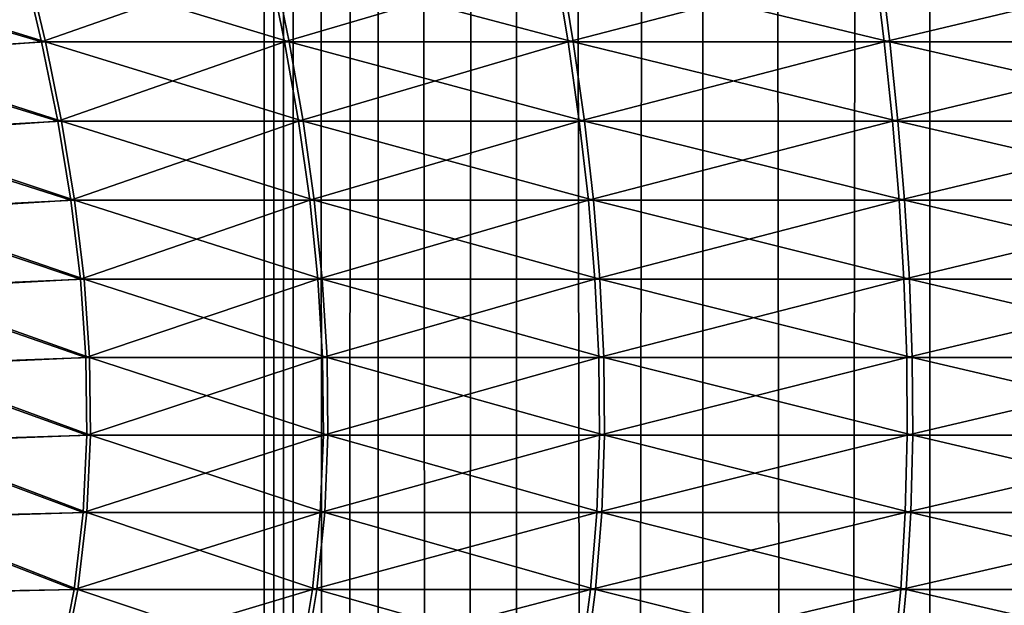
# Model space of a CAD drawing. Header units: millimetres. Extents: x -139 to 139, y -32 to 1264.
# Tile 149 of 256: x -11.92 to -5.18, y 628.64 to 632.64. Entities that reach past the tile are written whole.
import ezdxf

# ---------------------------------------------------------------- set-up
doc = ezdxf.new("R2010")
doc.units = ezdxf.units.MM
doc.header["$LTSCALE"] = 26.699852
for name, color, linetype in [('235', 7, 'CONTINUOUS'), ('276', 7, 'CONTINUOUS'), ('277', 7, 'CONTINUOUS')]:
    doc.layers.add(name, color=color, linetype=linetype)

msp = doc.modelspace()

# ---------------------------------------------------------------- linework, layer by layer
at = {"layer": '235', "color": 7, "linetype": 'CONTINUOUS', "true_color": 0xa2afbf}
for points in [[(-10.25, 30, -4.5), (-10.053, 30, -2.5003), (-10.25, 930, -4.5), (-10.25, 30, -4.5)], [(-10.25, 930, -4.5), (-10.053, 30, -2.5003), (-10.053, 930, -2.5003), (-10.25, 930, -4.5)], [(-10.053, 30, -6.4997), (-10.25, 30, -4.5), (-10.053, 930, -6.4997), (-10.053, 30, -6.4997)], [(-10.053, 930, -6.4997), (-10.25, 30, -4.5), (-10.25, 930, -4.5), (-10.053, 930, -6.4997)], [(-10.053, 30, -2.5003), (-9.4698, 30, -0.5775), (-10.053, 930, -2.5003), (-10.053, 30, -2.5003)], [(-10.053, 930, -2.5003), (-9.4698, 30, -0.5775), (-9.4698, 930, -0.5775), (-10.053, 930, -2.5003)], [(-9.4698, 30, -8.4225), (-10.053, 30, -6.4997), (-9.4698, 930, -8.4225), (-9.4698, 30, -8.4225)], [(-9.4698, 930, -8.4225), (-10.053, 30, -6.4997), (-10.053, 930, -6.4997), (-9.4698, 930, -8.4225)], [(-9.4698, 30, -0.5775), (-8.5226, 30, 1.1946), (-9.4698, 930, -0.5775), (-9.4698, 30, -0.5775)], [(-9.4698, 930, -0.5775), (-8.5226, 30, 1.1946), (-8.5226, 930, 1.1946), (-9.4698, 930, -0.5775)], [(-8.5226, 30, -10.1946), (-9.4698, 30, -8.4225), (-8.5226, 930, -10.1946), (-8.5226, 30, -10.1946)], [(-8.5226, 930, -10.1946), (-9.4698, 30, -8.4225), (-9.4698, 930, -8.4225), (-8.5226, 930, -10.1946)], [(-8.5226, 30, 1.1946), (-7.2478, 30, 2.7478), (-8.5226, 930, 1.1946), (-8.5226, 30, 1.1946)], [(-8.5226, 930, 1.1946), (-7.2478, 30, 2.7478), (-7.2478, 930, 2.7478), (-8.5226, 930, 1.1946)], [(-7.2478, 30, -11.7478), (-8.5226, 30, -10.1946), (-7.2478, 930, -11.7478), (-7.2478, 30, -11.7478)], [(-7.2478, 930, -11.7478), (-8.5226, 30, -10.1946), (-8.5226, 930, -10.1946), (-7.2478, 930, -11.7478)], [(-7.2478, 30, 2.7478), (-5.6946, 30, 4.0226), (-7.2478, 930, 2.7478), (-7.2478, 30, 2.7478)], [(-7.2478, 930, 2.7478), (-5.6946, 30, 4.0226), (-5.6946, 930, 4.0226), (-7.2478, 930, 2.7478)], [(-5.6946, 30, -13.0226), (-7.2478, 30, -11.7478), (-5.6946, 930, -13.0226), (-5.6946, 30, -13.0226)], [(-5.6946, 930, -13.0226), (-7.2478, 30, -11.7478), (-7.2478, 930, -11.7478), (-5.6946, 930, -13.0226)], [(-5.6946, 30, 4.0226), (-3.9225, 30, 4.9698), (-5.6946, 930, 4.0226), (-5.6946, 30, 4.0226)], [(-5.6946, 930, 4.0226), (-3.9225, 30, 4.9698), (-3.9225, 930, 4.9698), (-5.6946, 930, 4.0226)], [(-3.9225, 30, -13.9698), (-5.6946, 30, -13.0226), (-3.9225, 930, -13.9698), (-3.9225, 30, -13.9698)], [(-3.9225, 930, -13.9698), (-5.6946, 30, -13.0226), (-5.6946, 930, -13.0226), (-3.9225, 930, -13.9698)]]:
    msp.add_3dface(points, dxfattribs=at)
at = {"layer": '276', "color": 7, "linetype": 'CONTINUOUS'}
for points in [[(-11.7486, 632.4911, -13.6537), (-13.215, 632.9453, -11.6572), (-11.8778, 633.0361, -13.7543), (-11.7486, 632.4911, -13.6537)], [(-11.7486, 632.4911, -13.6537), (-11.8778, 633.0361, -13.7543), (-10.0799, 632.4911, -15.4643), (-11.7486, 632.4911, -13.6537)], [(-10.0799, 632.4911, -15.4643), (-11.8778, 633.0361, -13.7543), (-10.1908, 633.0361, -15.5848), (-10.0799, 632.4911, -15.4643)], [(-10.0799, 632.4911, -15.4643), (-10.1908, 633.0361, -15.5848), (-8.1357, 632.4911, -16.9752), (-10.0799, 632.4911, -15.4643)], [(-8.1357, 632.4911, -16.9752), (-10.1908, 633.0361, -15.5848), (-8.2252, 633.0361, -17.1124), (-8.1357, 632.4911, -16.9752)], [(-8.1357, 632.4911, -16.9752), (-8.2252, 633.0361, -17.1124), (-5.9692, 632.4911, -18.1451), (-8.1357, 632.4911, -16.9752)], [(-5.9692, 632.4911, -18.1451), (-8.2252, 633.0361, -17.1124), (-6.0348, 633.0361, -18.2952), (-5.9692, 632.4911, -18.1451)], [(-5.9692, 632.4911, -18.1451), (-6.0348, 633.0361, -18.2952), (-3.6395, 632.4911, -18.9421), (-5.9692, 632.4911, -18.1451)], [(-3.6395, 632.4911, -18.9421), (-6.0348, 633.0361, -18.2952), (-3.6795, 633.0361, -19.1009), (-3.6395, 632.4911, -18.9421)], [(-13.0762, 632.4088, -11.5821), (-13.215, 632.9453, -11.6572), (-11.7486, 632.4911, -13.6537), (-13.0762, 632.4088, -11.5821)], [(-11.638, 631.9479, -13.5675), (-13.0762, 632.4088, -11.5821), (-11.7486, 632.4911, -13.6537), (-11.638, 631.9479, -13.5675)], [(-11.638, 631.9479, -13.5675), (-11.7486, 632.4911, -13.6537), (-9.985, 631.9479, -15.361), (-11.638, 631.9479, -13.5675)], [(-9.985, 631.9479, -15.361), (-11.7486, 632.4911, -13.6537), (-10.0799, 632.4911, -15.4643), (-9.985, 631.9479, -15.361)], [(-9.985, 631.9479, -15.361), (-10.0799, 632.4911, -15.4643), (-8.0591, 631.9479, -16.8577), (-9.985, 631.9479, -15.361)], [(-8.0591, 631.9479, -16.8577), (-10.0799, 632.4911, -15.4643), (-8.1357, 632.4911, -16.9752), (-8.0591, 631.9479, -16.8577)], [(-8.0591, 631.9479, -16.8577), (-8.1357, 632.4911, -16.9752), (-5.913, 631.9479, -18.0166), (-8.0591, 631.9479, -16.8577)], [(-5.913, 631.9479, -18.0166), (-8.1357, 632.4911, -16.9752), (-5.9692, 632.4911, -18.1451), (-5.913, 631.9479, -18.0166)], [(-5.913, 631.9479, -18.0166), (-5.9692, 632.4911, -18.1451), (-3.6052, 631.9479, -18.8061), (-5.913, 631.9479, -18.0166)], [(-3.6052, 631.9479, -18.8061), (-5.9692, 632.4911, -18.1451), (-3.6395, 632.4911, -18.9421), (-3.6052, 631.9479, -18.8061)], [(-12.9579, 631.8741, -11.518), (-13.0762, 632.4088, -11.5821), (-11.638, 631.9479, -13.5675), (-12.9579, 631.8741, -11.518)], [(-11.5488, 631.4069, -13.498), (-12.9579, 631.8741, -11.518), (-11.638, 631.9479, -13.5675), (-11.5488, 631.4069, -13.498)], [(-11.5488, 631.4069, -13.498), (-11.638, 631.9479, -13.5675), (-9.9085, 631.4069, -15.2778), (-11.5488, 631.4069, -13.498)], [(-9.9085, 631.4069, -15.2778), (-11.638, 631.9479, -13.5675), (-9.985, 631.9479, -15.361), (-9.9085, 631.4069, -15.2778)], [(-9.9085, 631.4069, -15.2778), (-9.985, 631.9479, -15.361), (-7.9973, 631.4069, -16.763), (-9.9085, 631.4069, -15.2778)], [(-7.9973, 631.4069, -16.763), (-9.985, 631.9479, -15.361), (-8.0591, 631.9479, -16.8577), (-7.9973, 631.4069, -16.763)], [(-7.9973, 631.4069, -16.763), (-8.0591, 631.9479, -16.8577), (-5.8676, 631.4069, -17.913), (-7.9973, 631.4069, -16.763)], [(-5.8676, 631.4069, -17.913), (-8.0591, 631.9479, -16.8577), (-5.913, 631.9479, -18.0166), (-5.8676, 631.4069, -17.913)], [(-5.8676, 631.4069, -17.913), (-5.913, 631.9479, -18.0166), (-3.5775, 631.4069, -18.6964), (-5.8676, 631.4069, -17.913)], [(-3.5775, 631.4069, -18.6964), (-5.913, 631.9479, -18.0166), (-3.6052, 631.9479, -18.8061), (-3.5775, 631.4069, -18.6964)], [(-12.8632, 631.3416, -11.4667), (-12.9579, 631.8741, -11.518), (-11.5488, 631.4069, -13.498), (-12.8632, 631.3416, -11.4667)], [(-11.4839, 630.8683, -13.4475), (-12.8632, 631.3416, -11.4667), (-11.5488, 631.4069, -13.498), (-11.4839, 630.8683, -13.4475)], [(-11.4839, 630.8683, -13.4475), (-11.5488, 631.4069, -13.498), (-9.8528, 630.8683, -15.2172), (-11.4839, 630.8683, -13.4475)], [(-9.8528, 630.8683, -15.2172), (-11.5488, 631.4069, -13.498), (-9.9085, 631.4069, -15.2778), (-9.8528, 630.8683, -15.2172)], [(-9.8528, 630.8683, -15.2172), (-9.9085, 631.4069, -15.2778), (-7.9524, 630.8683, -16.6941), (-9.8528, 630.8683, -15.2172)], [(-7.9524, 630.8683, -16.6941), (-9.9085, 631.4069, -15.2778), (-7.9973, 631.4069, -16.763), (-7.9524, 630.8683, -16.6941)], [(-7.9524, 630.8683, -16.6941), (-7.9973, 631.4069, -16.763), (-5.8347, 630.8683, -17.8377), (-7.9524, 630.8683, -16.6941)], [(-5.8347, 630.8683, -17.8377), (-7.9973, 631.4069, -16.763), (-5.8676, 631.4069, -17.913), (-5.8347, 630.8683, -17.8377)], [(-5.8347, 630.8683, -17.8377), (-5.8676, 631.4069, -17.913), (-3.5575, 630.8683, -18.6167), (-5.8347, 630.8683, -17.8377)], [(-3.5575, 630.8683, -18.6167), (-5.8676, 631.4069, -17.913), (-3.5775, 631.4069, -18.6964), (-3.5575, 630.8683, -18.6167)], [(-12.7952, 630.8115, -11.4299), (-12.8632, 631.3416, -11.4667), (-11.4839, 630.8683, -13.4475), (-12.7952, 630.8115, -11.4299)], [(-11.4464, 630.3327, -13.4182), (-12.7952, 630.8115, -11.4299), (-11.4839, 630.8683, -13.4475), (-11.4464, 630.3327, -13.4182)], [(-12.7571, 630.2842, -11.4093), (-12.7952, 630.8115, -11.4299), (-11.4464, 630.3327, -13.4182), (-12.7571, 630.2842, -11.4093)], [(-11.4464, 630.3327, -13.4182), (-11.4839, 630.8683, -13.4475), (-9.8206, 630.3327, -15.1822), (-11.4464, 630.3327, -13.4182)], [(-9.8206, 630.3327, -15.1822), (-11.4839, 630.8683, -13.4475), (-9.8528, 630.8683, -15.2172), (-9.8206, 630.3327, -15.1822)], [(-9.8206, 630.3327, -15.1822), (-9.8528, 630.8683, -15.2172), (-7.9264, 630.3327, -16.6543), (-9.8206, 630.3327, -15.1822)], [(-7.9264, 630.3327, -16.6543), (-9.8528, 630.8683, -15.2172), (-7.9524, 630.8683, -16.6941), (-7.9264, 630.3327, -16.6543)], [(-7.9264, 630.3327, -16.6543), (-7.9524, 630.8683, -16.6941), (-5.8156, 630.3327, -17.7941), (-7.9264, 630.3327, -16.6543)], [(-5.8156, 630.3327, -17.7941), (-7.9524, 630.8683, -16.6941), (-5.8347, 630.8683, -17.8377), (-5.8156, 630.3327, -17.7941)], [(-5.8156, 630.3327, -17.7941), (-5.8347, 630.8683, -17.8377), (-3.5458, 630.3327, -18.5706), (-5.8156, 630.3327, -17.7941)], [(-3.5458, 630.3327, -18.5706), (-5.8347, 630.8683, -17.8377), (-3.5575, 630.8683, -18.6167), (-3.5458, 630.3327, -18.5706)], [(-11.4391, 629.8002, -13.4125), (-12.7571, 630.2842, -11.4093), (-11.4464, 630.3327, -13.4182), (-11.4391, 629.8002, -13.4125)], [(-12.752, 629.7601, -11.4065), (-12.7571, 630.2842, -11.4093), (-11.4391, 629.8002, -13.4125), (-12.752, 629.7601, -11.4065)], [(-11.4391, 629.8002, -13.4125), (-11.4464, 630.3327, -13.4182), (-9.8144, 629.8002, -15.1754), (-11.4391, 629.8002, -13.4125)], [(-9.8144, 629.8002, -15.1754), (-11.4464, 630.3327, -13.4182), (-9.8206, 630.3327, -15.1822), (-9.8144, 629.8002, -15.1754)], [(-9.8144, 629.8002, -15.1754), (-9.8206, 630.3327, -15.1822), (-7.9214, 629.8002, -16.6465), (-9.8144, 629.8002, -15.1754)], [(-7.9214, 629.8002, -16.6465), (-9.8206, 630.3327, -15.1822), (-7.9264, 630.3327, -16.6543), (-7.9214, 629.8002, -16.6465)], [(-7.9214, 629.8002, -16.6465), (-7.9264, 630.3327, -16.6543), (-5.8119, 629.8002, -17.7856), (-7.9214, 629.8002, -16.6465)], [(-5.8119, 629.8002, -17.7856), (-7.9264, 630.3327, -16.6543), (-5.8156, 630.3327, -17.7941), (-5.8119, 629.8002, -17.7856)], [(-5.8119, 629.8002, -17.7856), (-5.8156, 630.3327, -17.7941), (-3.5436, 629.8002, -18.5616), (-5.8119, 629.8002, -17.7856)], [(-3.5436, 629.8002, -18.5616), (-5.8156, 630.3327, -17.7941), (-3.5458, 630.3327, -18.5706), (-3.5436, 629.8002, -18.5616)], [(-11.465, 629.2713, -13.4327), (-12.752, 629.7601, -11.4065), (-11.4391, 629.8002, -13.4125), (-11.465, 629.2713, -13.4327)], [(-11.465, 629.2713, -13.4327), (-11.4391, 629.8002, -13.4125), (-9.8366, 629.2713, -15.1995), (-11.465, 629.2713, -13.4327)], [(-9.8366, 629.2713, -15.1995), (-11.4391, 629.8002, -13.4125), (-9.8144, 629.8002, -15.1754), (-9.8366, 629.2713, -15.1995)], [(-9.8366, 629.2713, -15.1995), (-9.8144, 629.8002, -15.1754), (-7.9393, 629.2713, -16.674), (-9.8366, 629.2713, -15.1995)], [(-7.9393, 629.2713, -16.674), (-9.8144, 629.8002, -15.1754), (-7.9214, 629.8002, -16.6465), (-7.9393, 629.2713, -16.674)], [(-7.9393, 629.2713, -16.674), (-7.9214, 629.8002, -16.6465), (-5.825, 629.2713, -17.8157), (-7.9393, 629.2713, -16.674)], [(-5.825, 629.2713, -17.8157), (-7.9214, 629.8002, -16.6465), (-5.8119, 629.8002, -17.7856), (-5.825, 629.2713, -17.8157)], [(-5.825, 629.2713, -17.8157), (-5.8119, 629.8002, -17.7856), (-3.5516, 629.2713, -18.5934), (-5.825, 629.2713, -17.8157)], [(-3.5516, 629.2713, -18.5934), (-5.8119, 629.8002, -17.7856), (-3.5436, 629.8002, -18.5616), (-3.5516, 629.2713, -18.5934)], [(-12.783, 629.2395, -11.4233), (-12.752, 629.7601, -11.4065), (-11.465, 629.2713, -13.4327), (-12.783, 629.2395, -11.4233)], [(-11.5269, 628.7464, -13.4809), (-12.783, 629.2395, -11.4233), (-11.465, 629.2713, -13.4327), (-11.5269, 628.7464, -13.4809)], [(-11.5269, 628.7464, -13.4809), (-11.465, 629.2713, -13.4327), (-9.8897, 628.7464, -15.2573), (-11.5269, 628.7464, -13.4809)], [(-9.8897, 628.7464, -15.2573), (-11.465, 629.2713, -13.4327), (-9.8366, 629.2713, -15.1995), (-9.8897, 628.7464, -15.2573)], [(-9.8897, 628.7464, -15.2573), (-9.8366, 629.2713, -15.1995), (-7.9822, 628.7464, -16.7397), (-9.8897, 628.7464, -15.2573)], [(-7.9822, 628.7464, -16.7397), (-9.8366, 629.2713, -15.1995), (-7.9393, 629.2713, -16.674), (-7.9822, 628.7464, -16.7397)], [(-7.9822, 628.7464, -16.7397), (-7.9393, 629.2713, -16.674), (-5.8565, 628.7464, -17.8876), (-7.9822, 628.7464, -16.7397)], [(-5.8565, 628.7464, -17.8876), (-7.9393, 629.2713, -16.674), (-5.825, 629.2713, -17.8157), (-5.8565, 628.7464, -17.8876)], [(-5.8565, 628.7464, -17.8876), (-5.825, 629.2713, -17.8157), (-3.5708, 628.7464, -18.6696), (-5.8565, 628.7464, -17.8876)], [(-3.5708, 628.7464, -18.6696), (-5.825, 629.2713, -17.8157), (-3.5516, 629.2713, -18.5934), (-3.5708, 628.7464, -18.6696)], [(-12.8532, 628.7227, -11.4613), (-12.783, 629.2395, -11.4233), (-11.5269, 628.7464, -13.4809), (-12.8532, 628.7227, -11.4613)], [(-12.9657, 628.2101, -11.5222), (-12.8532, 628.7227, -11.4613), (-11.6279, 628.2258, -13.5596), (-12.9657, 628.2101, -11.5222)], [(-11.6279, 628.2258, -13.5596), (-12.8532, 628.7227, -11.4613), (-11.5269, 628.7464, -13.4809), (-11.6279, 628.2258, -13.5596)], [(-11.6279, 628.2258, -13.5596), (-11.5269, 628.7464, -13.4809), (-9.9763, 628.2258, -15.3516), (-11.6279, 628.2258, -13.5596)], [(-9.9763, 628.2258, -15.3516), (-11.5269, 628.7464, -13.4809), (-9.8897, 628.7464, -15.2573), (-9.9763, 628.2258, -15.3516)], [(-9.9763, 628.2258, -15.3516), (-9.8897, 628.7464, -15.2573), (-8.0521, 628.2258, -16.8469), (-9.9763, 628.2258, -15.3516)], [(-8.0521, 628.2258, -16.8469), (-9.8897, 628.7464, -15.2573), (-7.9822, 628.7464, -16.7397), (-8.0521, 628.2258, -16.8469)], [(-8.0521, 628.2258, -16.8469), (-7.9822, 628.7464, -16.7397), (-5.9078, 628.2258, -18.0048), (-8.0521, 628.2258, -16.8469)], [(-5.9078, 628.2258, -18.0048), (-7.9822, 628.7464, -16.7397), (-5.8565, 628.7464, -17.8876), (-5.9078, 628.2258, -18.0048)], [(-5.9078, 628.2258, -18.0048), (-5.8565, 628.7464, -17.8876), (-3.602, 628.2258, -18.7936), (-5.9078, 628.2258, -18.0048)], [(-3.602, 628.2258, -18.7936), (-5.8565, 628.7464, -17.8876), (-3.5708, 628.7464, -18.6696), (-3.602, 628.2258, -18.7936)]]:
    msp.add_3dface(points, dxfattribs=at)
at = {"layer": '277', "color": 7, "linetype": 'CONTINUOUS'}
for points in [[(-11.9038, 633.0361, 4.7209), (-13.2288, 632.9226, 2.6167), (-11.7743, 632.4911, 4.6206), (-11.9038, 633.0361, 4.7209)], [(-11.9038, 633.0361, 4.7209), (-11.7743, 632.4911, 4.6206), (-10.2219, 633.0361, 6.5561), (-11.9038, 633.0361, 4.7209)], [(-10.2219, 633.0361, 6.5561), (-11.7743, 632.4911, 4.6206), (-10.1107, 632.4911, 6.4359), (-10.2219, 633.0361, 6.5561)], [(-10.2219, 633.0361, 6.5561), (-10.1107, 632.4911, 6.4359), (-8.2606, 633.0361, 8.0892), (-10.2219, 633.0361, 6.5561)], [(-8.2606, 633.0361, 8.0892), (-10.1107, 632.4911, 6.4359), (-8.1708, 632.4911, 7.9523), (-8.2606, 633.0361, 8.0892)], [(-8.2606, 633.0361, 8.0892), (-8.1708, 632.4911, 7.9523), (-6.0736, 633.0361, 9.2782), (-8.2606, 633.0361, 8.0892)], [(-6.0736, 633.0361, 9.2782), (-8.1708, 632.4911, 7.9523), (-6.0075, 632.4911, 9.1283), (-6.0736, 633.0361, 9.2782)], [(-6.0736, 633.0361, 9.2782), (-6.0075, 632.4911, 9.1283), (-3.7205, 633.0361, 10.0905), (-6.0736, 633.0361, 9.2782)], [(-3.7205, 633.0361, 10.0905), (-6.0075, 632.4911, 9.1283), (-3.68, 632.4911, 9.9318), (-3.7205, 633.0361, 10.0905)], [(-13.2288, 632.9226, 2.6167), (-13.0911, 632.3882, 2.5426), (-11.7743, 632.4911, 4.6206), (-13.2288, 632.9226, 2.6167)], [(-11.7743, 632.4911, 4.6206), (-13.0911, 632.3882, 2.5426), (-11.6634, 631.9479, 4.5347), (-11.7743, 632.4911, 4.6206)], [(-11.7743, 632.4911, 4.6206), (-11.6634, 631.9479, 4.5347), (-10.1107, 632.4911, 6.4359), (-11.7743, 632.4911, 4.6206)], [(-10.1107, 632.4911, 6.4359), (-11.6634, 631.9479, 4.5347), (-10.0155, 631.9479, 6.3329), (-10.1107, 632.4911, 6.4359)], [(-10.1107, 632.4911, 6.4359), (-10.0155, 631.9479, 6.3329), (-8.1708, 632.4911, 7.9523), (-10.1107, 632.4911, 6.4359)], [(-8.1708, 632.4911, 7.9523), (-10.0155, 631.9479, 6.3329), (-8.0938, 631.9479, 7.835), (-8.1708, 632.4911, 7.9523)], [(-8.1708, 632.4911, 7.9523), (-8.0938, 631.9479, 7.835), (-6.0075, 632.4911, 9.1283), (-8.1708, 632.4911, 7.9523)], [(-6.0075, 632.4911, 9.1283), (-8.0938, 631.9479, 7.835), (-5.9509, 631.9479, 8.9999), (-6.0075, 632.4911, 9.1283)], [(-6.0075, 632.4911, 9.1283), (-5.9509, 631.9479, 8.9999), (-3.68, 632.4911, 9.9318), (-6.0075, 632.4911, 9.1283)], [(-3.68, 632.4911, 9.9318), (-5.9509, 631.9479, 8.9999), (-3.6454, 631.9479, 9.7959), (-3.68, 632.4911, 9.9318)], [(-13.0911, 632.3882, 2.5426), (-12.9738, 631.8557, 2.4795), (-11.6634, 631.9479, 4.5347), (-13.0911, 632.3882, 2.5426)], [(-11.6634, 631.9479, 4.5347), (-12.9738, 631.8557, 2.4795), (-11.574, 631.4069, 4.4655), (-11.6634, 631.9479, 4.5347)], [(-11.6634, 631.9479, 4.5347), (-11.574, 631.4069, 4.4655), (-10.0155, 631.9479, 6.3329), (-11.6634, 631.9479, 4.5347)], [(-10.0155, 631.9479, 6.3329), (-11.574, 631.4069, 4.4655), (-9.9387, 631.4069, 6.2499), (-10.0155, 631.9479, 6.3329)], [(-10.0155, 631.9479, 6.3329), (-9.9387, 631.4069, 6.2499), (-8.0938, 631.9479, 7.835), (-10.0155, 631.9479, 6.3329)], [(-8.0938, 631.9479, 7.835), (-9.9387, 631.4069, 6.2499), (-8.0318, 631.4069, 7.7404), (-8.0938, 631.9479, 7.835)], [(-8.0938, 631.9479, 7.835), (-8.0318, 631.4069, 7.7404), (-5.9509, 631.9479, 8.9999), (-8.0938, 631.9479, 7.835)], [(-5.9509, 631.9479, 8.9999), (-8.0318, 631.4069, 7.7404), (-5.9053, 631.4069, 8.8965), (-5.9509, 631.9479, 8.9999)], [(-5.9509, 631.9479, 8.9999), (-5.9053, 631.4069, 8.8965), (-3.6454, 631.9479, 9.7959), (-5.9509, 631.9479, 8.9999)], [(-3.6454, 631.9479, 9.7959), (-5.9053, 631.4069, 8.8965), (-3.6174, 631.4069, 9.6863), (-3.6454, 631.9479, 9.7959)], [(-12.9738, 631.8557, 2.4795), (-12.8802, 631.3252, 2.4292), (-11.574, 631.4069, 4.4655), (-12.9738, 631.8557, 2.4795)], [(-11.574, 631.4069, 4.4655), (-12.8802, 631.3252, 2.4292), (-11.509, 630.8683, 4.4151), (-11.574, 631.4069, 4.4655)], [(-11.574, 631.4069, 4.4655), (-11.509, 630.8683, 4.4151), (-9.9387, 631.4069, 6.2499), (-11.574, 631.4069, 4.4655)], [(-9.9387, 631.4069, 6.2499), (-11.509, 630.8683, 4.4151), (-9.8829, 630.8683, 6.1895), (-9.9387, 631.4069, 6.2499)], [(-9.9387, 631.4069, 6.2499), (-9.8829, 630.8683, 6.1895), (-8.0318, 631.4069, 7.7404), (-9.9387, 631.4069, 6.2499)], [(-8.0318, 631.4069, 7.7404), (-9.8829, 630.8683, 6.1895), (-7.9867, 630.8683, 7.6717), (-8.0318, 631.4069, 7.7404)], [(-8.0318, 631.4069, 7.7404), (-7.9867, 630.8683, 7.6717), (-5.9053, 631.4069, 8.8965), (-8.0318, 631.4069, 7.7404)], [(-5.9053, 631.4069, 8.8965), (-7.9867, 630.8683, 7.6717), (-5.8722, 630.8683, 8.8212), (-5.9053, 631.4069, 8.8965)], [(-5.9053, 631.4069, 8.8965), (-5.8722, 630.8683, 8.8212), (-3.6174, 631.4069, 9.6863), (-5.9053, 631.4069, 8.8965)], [(-3.6174, 631.4069, 9.6863), (-5.8722, 630.8683, 8.8212), (-3.5971, 630.8683, 9.6067), (-3.6174, 631.4069, 9.6863)], [(-12.8802, 631.3252, 2.4292), (-12.8132, 630.7972, 2.3931), (-11.509, 630.8683, 4.4151), (-12.8802, 631.3252, 2.4292)], [(-11.509, 630.8683, 4.4151), (-12.8132, 630.7972, 2.3931), (-11.4714, 630.3327, 4.386), (-11.509, 630.8683, 4.4151)], [(-11.509, 630.8683, 4.4151), (-11.4714, 630.3327, 4.386), (-9.8829, 630.8683, 6.1895), (-11.509, 630.8683, 4.4151)], [(-9.8829, 630.8683, 6.1895), (-11.4714, 630.3327, 4.386), (-9.8506, 630.3327, 6.1546), (-9.8829, 630.8683, 6.1895)], [(-9.8829, 630.8683, 6.1895), (-9.8506, 630.3327, 6.1546), (-7.9867, 630.8683, 7.6717), (-9.8829, 630.8683, 6.1895)], [(-7.9867, 630.8683, 7.6717), (-9.8506, 630.3327, 6.1546), (-7.9606, 630.3327, 7.6319), (-7.9867, 630.8683, 7.6717)], [(-7.9867, 630.8683, 7.6717), (-7.9606, 630.3327, 7.6319), (-5.8722, 630.8683, 8.8212), (-7.9867, 630.8683, 7.6717)], [(-5.8722, 630.8683, 8.8212), (-7.9606, 630.3327, 7.6319), (-5.853, 630.3327, 8.7777), (-5.8722, 630.8683, 8.8212)], [(-5.8722, 630.8683, 8.8212), (-5.853, 630.3327, 8.7777), (-3.5971, 630.8683, 9.6067), (-5.8722, 630.8683, 8.8212)], [(-3.5971, 630.8683, 9.6067), (-5.853, 630.3327, 8.7777), (-3.5854, 630.3327, 9.5606), (-3.5971, 630.8683, 9.6067)], [(-12.8132, 630.7972, 2.3931), (-12.776, 630.2721, 2.3731), (-11.4714, 630.3327, 4.386), (-12.8132, 630.7972, 2.3931)], [(-11.4714, 630.3327, 4.386), (-12.776, 630.2721, 2.3731), (-11.4641, 629.8002, 4.3803), (-11.4714, 630.3327, 4.386)], [(-12.776, 630.2721, 2.3731), (-12.7716, 629.75, 2.3708), (-11.4641, 629.8002, 4.3803), (-12.776, 630.2721, 2.3731)], [(-11.4714, 630.3327, 4.386), (-11.4641, 629.8002, 4.3803), (-9.8506, 630.3327, 6.1546), (-11.4714, 630.3327, 4.386)], [(-9.8506, 630.3327, 6.1546), (-11.4641, 629.8002, 4.3803), (-9.8443, 629.8002, 6.1478), (-9.8506, 630.3327, 6.1546)], [(-9.8506, 630.3327, 6.1546), (-9.8443, 629.8002, 6.1478), (-7.9606, 630.3327, 7.6319), (-9.8506, 630.3327, 6.1546)], [(-7.9606, 630.3327, 7.6319), (-9.8443, 629.8002, 6.1478), (-7.9555, 629.8002, 7.6242), (-7.9606, 630.3327, 7.6319)], [(-7.9606, 630.3327, 7.6319), (-7.9555, 629.8002, 7.6242), (-5.853, 630.3327, 8.7777), (-7.9606, 630.3327, 7.6319)], [(-5.853, 630.3327, 8.7777), (-7.9555, 629.8002, 7.6242), (-5.8492, 629.8002, 8.7692), (-5.853, 630.3327, 8.7777)], [(-5.853, 630.3327, 8.7777), (-5.8492, 629.8002, 8.7692), (-3.5854, 630.3327, 9.5606), (-5.853, 630.3327, 8.7777)], [(-3.5854, 630.3327, 9.5606), (-5.8492, 629.8002, 8.7692), (-3.5831, 629.8002, 9.5516), (-3.5854, 630.3327, 9.5606)], [(-11.4641, 629.8002, 4.3803), (-12.7716, 629.75, 2.3708), (-11.49, 629.2713, 4.4004), (-11.4641, 629.8002, 4.3803)], [(-11.4641, 629.8002, 4.3803), (-11.49, 629.2713, 4.4004), (-9.8443, 629.8002, 6.1478), (-11.4641, 629.8002, 4.3803)], [(-9.8443, 629.8002, 6.1478), (-11.49, 629.2713, 4.4004), (-9.8666, 629.2713, 6.1719), (-9.8443, 629.8002, 6.1478)], [(-9.8443, 629.8002, 6.1478), (-9.8666, 629.2713, 6.1719), (-7.9555, 629.8002, 7.6242), (-9.8443, 629.8002, 6.1478)], [(-7.9555, 629.8002, 7.6242), (-9.8666, 629.2713, 6.1719), (-7.9735, 629.2713, 7.6516), (-7.9555, 629.8002, 7.6242)], [(-7.9555, 629.8002, 7.6242), (-7.9735, 629.2713, 7.6516), (-5.8492, 629.8002, 8.7692), (-7.9555, 629.8002, 7.6242)], [(-5.8492, 629.8002, 8.7692), (-7.9735, 629.2713, 7.6516), (-5.8625, 629.2713, 8.7992), (-5.8492, 629.8002, 8.7692)], [(-5.8492, 629.8002, 8.7692), (-5.8625, 629.2713, 8.7992), (-3.5831, 629.8002, 9.5516), (-5.8492, 629.8002, 8.7692)], [(-3.5831, 629.8002, 9.5516), (-5.8625, 629.2713, 8.7992), (-3.5912, 629.2713, 9.5834), (-3.5831, 629.8002, 9.5516)], [(-12.7716, 629.75, 2.3708), (-12.8032, 629.2315, 2.3877), (-11.49, 629.2713, 4.4004), (-12.7716, 629.75, 2.3708)], [(-11.49, 629.2713, 4.4004), (-12.8032, 629.2315, 2.3877), (-11.5521, 628.7464, 4.4485), (-11.49, 629.2713, 4.4004)], [(-11.49, 629.2713, 4.4004), (-11.5521, 628.7464, 4.4485), (-9.8666, 629.2713, 6.1719), (-11.49, 629.2713, 4.4004)], [(-9.8666, 629.2713, 6.1719), (-11.5521, 628.7464, 4.4485), (-9.9199, 628.7464, 6.2295), (-9.8666, 629.2713, 6.1719)], [(-9.8666, 629.2713, 6.1719), (-9.9199, 628.7464, 6.2295), (-7.9735, 629.2713, 7.6516), (-9.8666, 629.2713, 6.1719)], [(-7.9735, 629.2713, 7.6516), (-9.9199, 628.7464, 6.2295), (-8.0166, 628.7464, 7.7173), (-7.9735, 629.2713, 7.6516)], [(-7.9735, 629.2713, 7.6516), (-8.0166, 628.7464, 7.7173), (-5.8625, 629.2713, 8.7992), (-7.9735, 629.2713, 7.6516)], [(-5.8625, 629.2713, 8.7992), (-8.0166, 628.7464, 7.7173), (-5.8941, 628.7464, 8.8711), (-5.8625, 629.2713, 8.7992)], [(-5.8625, 629.2713, 8.7992), (-5.8941, 628.7464, 8.8711), (-3.5912, 629.2713, 9.5834), (-5.8625, 629.2713, 8.7992)], [(-3.5912, 629.2713, 9.5834), (-5.8941, 628.7464, 8.8711), (-3.6106, 628.7464, 9.6595), (-3.5912, 629.2713, 9.5834)], [(-12.8032, 629.2315, 2.3877), (-12.8738, 628.7167, 2.4257), (-11.5521, 628.7464, 4.4485), (-12.8032, 629.2315, 2.3877)], [(-12.8738, 628.7167, 2.4257), (-12.9864, 628.2062, 2.4863), (-11.6533, 628.2258, 4.5269), (-12.8738, 628.7167, 2.4257)], [(-11.5521, 628.7464, 4.4485), (-12.8738, 628.7167, 2.4257), (-11.6533, 628.2258, 4.5269), (-11.5521, 628.7464, 4.4485)], [(-11.5521, 628.7464, 4.4485), (-11.6533, 628.2258, 4.5269), (-9.9199, 628.7464, 6.2295), (-11.5521, 628.7464, 4.4485)], [(-9.9199, 628.7464, 6.2295), (-11.6533, 628.2258, 4.5269), (-10.0068, 628.2258, 6.3235), (-9.9199, 628.7464, 6.2295)], [(-9.9199, 628.7464, 6.2295), (-10.0068, 628.2258, 6.3235), (-8.0166, 628.7464, 7.7173), (-9.9199, 628.7464, 6.2295)], [(-8.0166, 628.7464, 7.7173), (-10.0068, 628.2258, 6.3235), (-8.0868, 628.2258, 7.8243), (-8.0166, 628.7464, 7.7173)], [(-8.0166, 628.7464, 7.7173), (-8.0868, 628.2258, 7.8243), (-5.8941, 628.7464, 8.8711), (-8.0166, 628.7464, 7.7173)], [(-5.8941, 628.7464, 8.8711), (-8.0868, 628.2258, 7.8243), (-5.9457, 628.2258, 8.9882), (-5.8941, 628.7464, 8.8711)], [(-5.8941, 628.7464, 8.8711), (-5.9457, 628.2258, 8.9882), (-3.6106, 628.7464, 9.6595), (-5.8941, 628.7464, 8.8711)], [(-3.6106, 628.7464, 9.6595), (-5.9457, 628.2258, 8.9882), (-3.6422, 628.2258, 9.7835), (-3.6106, 628.7464, 9.6595)]]:
    msp.add_3dface(points, dxfattribs=at)

doc.saveas('drawing.dxf')
